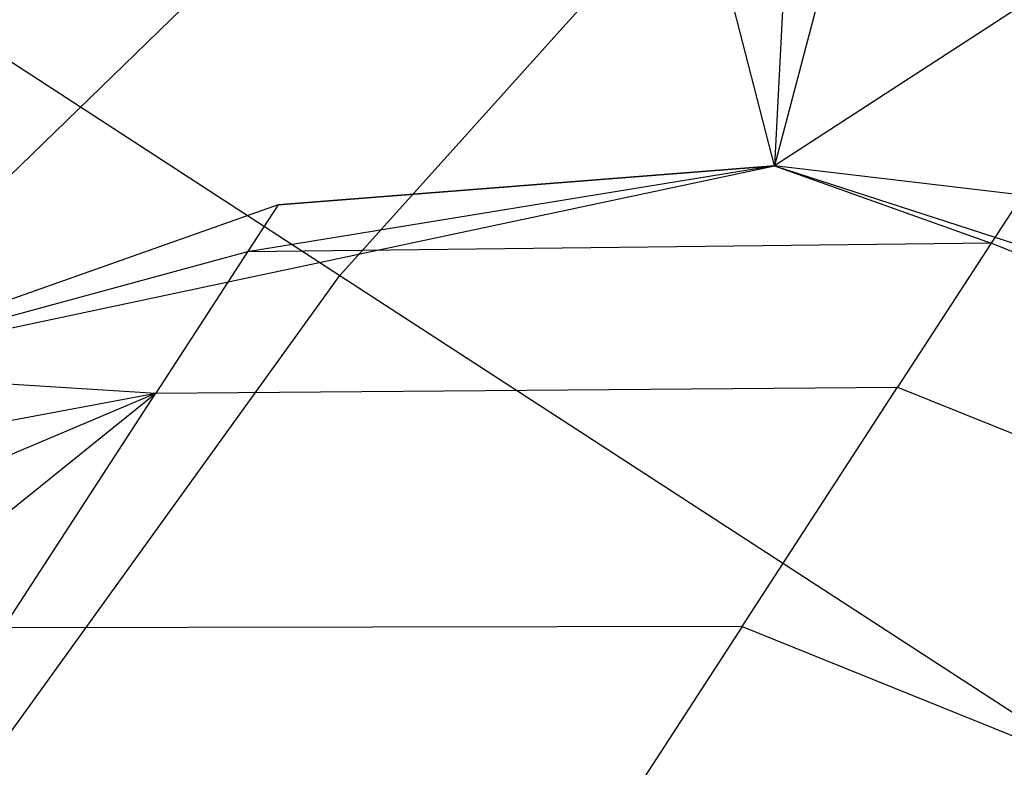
# Model space of a CAD drawing. Extents: x 1.6 to 24.9, y -15.7 to 0.
# Tile 188 of 246: x 10.735 to 10.988, y -3.081 to -2.889. Entities that reach past the tile are written whole.
import ezdxf

# ---------------------------------------------------------------- set-up
doc = ezdxf.new("R2010")
doc.units = 0
doc.header["$LTSCALE"] = 2.54
doc.layers.get('0').update_dxf_attribs({"color": 13, "linetype": 'CONTINUOUS'})

# ---------------------------------------------------------------- blocks, each defined once
blk = doc.blocks.new('ARES-203-D_STL')
at = {"color": 0}
for p, q in [((10.8174, -2.95468, 19.78044), (11.0249, -2.7238, 19.63185)), ((10.8174, -2.95468, 19.78044), (11.0249, -2.7238, 19.63185)), ((10.68093, -2.97924, 17.80065), (10.8903, -2.77595, 17.89084)), ((10.68093, -2.97924, 17.80065), (10.8903, -2.77595, 17.89084)), ((10.92903, -2.9265, 17.80065), (10.8903, -2.77595, 17.89084)), ((10.92903, -2.9265, 17.80065), (10.8903, -2.77595, 17.89084)), ((10.93678, -2.7767, 17.89083), (10.92903, -2.9265, 17.80065)), ((10.93678, -2.7767, 17.89083), (10.92903, -2.9265, 17.80065)), ((10.96784, -2.77906, 17.89085), (10.92903, -2.9265, 17.80065)), ((10.96784, -2.77906, 17.89085), (10.92903, -2.9265, 17.80065)), ((10.57281, -2.79584, 19.63185), (10.8174, -2.95468, 19.78044)), ((10.57281, -2.79584, 19.63185), (10.8174, -2.95468, 19.78044)), ((11.10968, -2.80938, 17.89125), (10.92903, -2.9265, 17.80065)), ((11.10968, -2.80938, 17.89125), (10.92903, -2.9265, 17.80065)), ((10.68093, -2.97924, 17.80065), (10.92903, -2.9265, 17.80065)), ((10.68093, -2.97924, 17.80065), (10.92903, -2.9265, 17.80065)), ((10.92903, -2.9265, 7.39346), (10.79365, -2.94865, 7.00415)), ((10.92903, -2.9265, 7.39346), (10.79365, -2.94865, 7.00415)), ((10.92903, -2.9265, 7.39346), (10.80151, -2.93654, 7.39346)), ((10.80151, -2.93654, 7.39346), (10.92903, -2.9265, 17.80065)), ((10.80151, -2.93654, 7.39346), (10.92903, -2.9265, 17.80065)), ((10.92903, -2.9265, 7.39346), (10.80151, -2.93654, 7.39346)), ((10.99268, -2.93404, 7.39346), (10.92903, -2.9265, 17.80065)), ((10.92903, -2.9265, 17.80065), (11.17026, -3.00488, 17.80065)), ((10.99268, -2.93404, 7.39346), (10.92903, -2.9265, 7.39346)), ((10.92903, -2.9265, 7.39346), (10.92903, -2.9265, 17.80065)), ((10.99268, -2.93404, 7.39346), (10.92903, -2.9265, 17.80065)), ((10.92903, -2.9265, 7.39346), (10.92903, -2.9265, 17.80065)), ((10.92903, -2.9265, 7.39346), (10.98466, -2.94639, 6.99628)), ((10.99268, -2.93404, 7.39346), (10.92903, -2.9265, 7.39346)), ((10.92903, -2.9265, 7.39346), (10.98466, -2.94639, 6.99628)), ((10.92903, -2.9265, 17.80065), (11.17026, -3.00488, 17.80065)), ((10.99268, -2.93404, 7.39346), (10.98466, -2.94639, 6.99628)), ((10.99268, -2.93404, 7.39346), (10.98466, -2.94639, 6.99628)), ((10.80151, -2.93654, 7.39346), (10.68093, -2.97924, 17.80065)), ((10.80151, -2.93654, 7.39346), (10.68093, -2.97924, 7.39346)), ((10.80151, -2.93654, 7.39346), (10.68093, -2.97924, 17.80065)), ((10.80151, -2.93654, 7.39346), (10.68093, -2.97924, 7.39346)), ((10.80151, -2.93654, 7.39346), (10.79365, -2.94865, 7.00415)), ((10.80151, -2.93654, 7.39346), (10.79365, -2.94865, 7.00415)), ((10.98466, -2.94639, 6.99628), (10.79365, -2.94865, 7.00415)), ((10.98466, -2.94639, 6.99628), (10.79365, -2.94865, 7.00415)), ((10.98466, -2.94639, 6.99628), (10.96063, -2.9834, 6.60128)), ((10.98466, -2.94639, 6.99628), (10.96063, -2.9834, 6.60128)), ((11.16218, -3.01733, 6.99352), (10.98466, -2.94639, 6.99628)), ((11.16218, -3.01733, 6.99352), (10.98466, -2.94639, 6.99628)), ((10.79365, -2.94865, 7.00415), (10.68093, -2.97924, 7.39346)), ((10.79365, -2.94865, 7.00415), (10.68093, -2.97924, 7.39346)), ((10.79365, -2.94865, 7.00415), (10.77009, -2.98493, 6.61697)), ((10.79365, -2.94865, 7.00415), (10.77009, -2.98493, 6.61697)), ((10.61831, -3.2307, 19.83164), (10.8174, -2.95468, 19.78044)), ((10.61831, -3.2307, 19.83164), (10.8174, -2.95468, 19.78044)), ((10.8174, -2.95468, 19.78044), (11.08852, -3.13075, 19.83164)), ((10.8174, -2.95468, 19.78044), (11.08852, -3.13075, 19.83164)), ((10.68093, -2.97924, 7.39346), (10.77009, -2.98493, 6.61697)), ((10.68093, -2.97924, 7.39346), (10.77009, -2.98493, 6.61697)), ((10.77009, -2.98493, 6.61697), (10.96063, -2.9834, 6.60128)), ((10.77009, -2.98493, 6.61697), (10.96063, -2.9834, 6.60128)), ((10.92071, -3.04487, 6.21051), (10.96063, -2.9834, 6.60128)), ((10.92071, -3.04487, 6.21051), (10.96063, -2.9834, 6.60128)), ((10.96063, -2.9834, 6.60128), (11.13798, -3.05459, 6.59576)), ((10.96063, -2.9834, 6.60128), (11.13798, -3.05459, 6.59576)), ((10.50459, -3.19873, 5.9038), (10.77009, -2.98493, 6.61697)), ((10.50459, -3.19873, 5.9038), (10.77009, -2.98493, 6.61697)), ((10.59538, -3.05893, 6.64047), (10.77009, -2.98493, 6.61697)), ((10.59538, -3.05893, 6.64047), (10.77009, -2.98493, 6.61697)), ((10.62585, -3.01201, 7.39346), (10.77009, -2.98493, 6.61697)), ((10.62585, -3.01201, 7.39346), (10.77009, -2.98493, 6.61697)), ((10.73096, -3.04518, 6.23395), (10.77009, -2.98493, 6.61697)), ((10.73096, -3.04518, 6.23395), (10.77009, -2.98493, 6.61697)), ((10.92071, -3.04487, 6.21051), (10.73096, -3.04518, 6.23395)), ((10.92071, -3.04487, 6.21051), (10.73096, -3.04518, 6.23395)), ((10.92071, -3.04487, 6.21051), (10.86511, -3.13048, 5.82627)), ((10.92071, -3.04487, 6.21051), (10.86511, -3.13048, 5.82627)), ((10.92071, -3.04487, 6.21051), (11.09778, -3.11649, 6.20228)), ((10.92071, -3.04487, 6.21051), (11.09778, -3.11649, 6.20228))]:
    blk.add_line(p, q, dxfattribs=at)

msp = doc.modelspace()

# ---------------------------------------------------------------- block references
at = {"color": 0}
msp.add_blockref('ARES-203-D_STL', (0, 0), dxfattribs=at)

doc.saveas('drawing.dxf')
